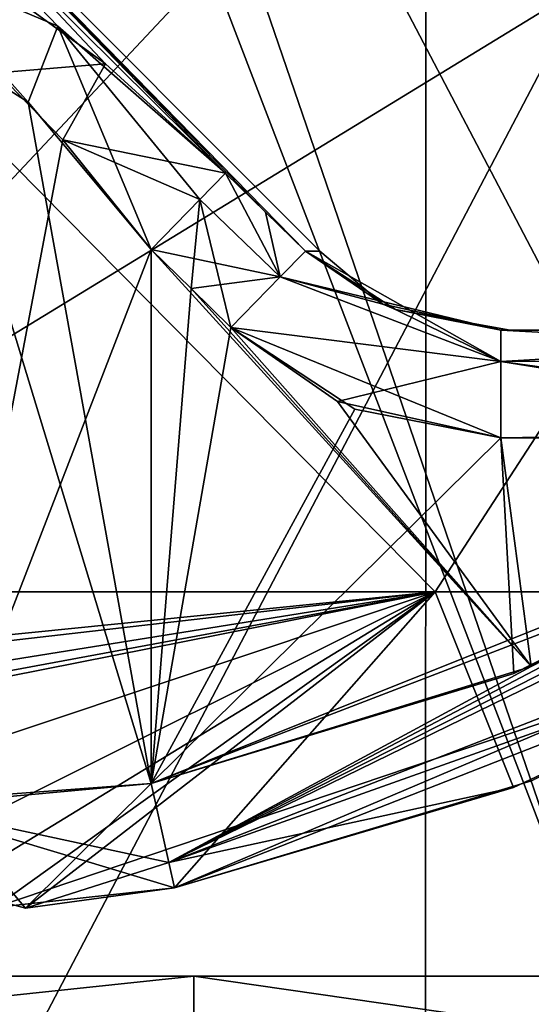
# Model space of a CAD drawing. Header units: millimetres. Extents: x -19 to 152, y -2 to 200.
# Tile 46 of 162: x 9.152 to 10.103, y 0.948 to 2.776. Entities that reach past the tile are written whole.
import ezdxf

# ---------------------------------------------------------------- set-up
doc = ezdxf.new("R2010")
doc.units = ezdxf.units.MM
doc.header["$LTSCALE"] = 65.185185
for name, color, linetype in [('10', 7, 'CONTINUOUS'), ('103', 7, 'CONTINUOUS'), ('104', 7, 'CONTINUOUS'), ('111', 7, 'CONTINUOUS'), ('112', 7, 'CONTINUOUS'), ('129', 7, 'CONTINUOUS'), ('130', 7, 'CONTINUOUS'), ('136', 7, 'CONTINUOUS'), ('140', 7, 'CONTINUOUS'), ('141', 7, 'CONTINUOUS'), ('142', 7, 'CONTINUOUS'), ('143', 7, 'CONTINUOUS'), ('160', 7, 'CONTINUOUS'), ('161', 7, 'CONTINUOUS'), ('162', 7, 'CONTINUOUS'), ('2', 7, 'CONTINUOUS'), ('670', 7, 'CONTINUOUS'), ('671', 7, 'CONTINUOUS'), ('672', 7, 'CONTINUOUS'), ('7', 7, 'CONTINUOUS'), ('784', 7, 'CONTINUOUS'), ('785', 7, 'CONTINUOUS'), ('797', 7, 'CONTINUOUS'), ('799', 7, 'CONTINUOUS'), ('83', 7, 'CONTINUOUS'), ('84', 7, 'CONTINUOUS'), ('89', 7, 'CONTINUOUS'), ('91', 7, 'CONTINUOUS')]:
    doc.layers.add(name, color=color, linetype=linetype)

msp = doc.modelspace()

# ---------------------------------------------------------------- linework, layer by layer
at = {"layer": '10', "color": 7, "linetype": 'Continuous'}
for points in [[(11.0508, 2.2, -10.1986), (11.0508, 2.2, -9.7186), (10.0464, 2.2, -9.7186), (11.0508, 2.2, -10.1986)], [(10.0464, 2.2, -10.1986), (11.0508, 2.2, -10.1986), (10.0633, 2.2, -9.9588), (10.0464, 2.2, -10.1986)], [(10.0633, 2.2, -9.9588), (11.0508, 2.2, -10.1986), (10.0464, 2.2, -9.7186), (10.0633, 2.2, -9.9588)]]:
    msp.add_3dface(points, dxfattribs=at)
at = {"layer": '103', "color": 7, "linetype": 'Continuous'}
for points in [[(11.0209, 2.147, -10.3342), (11.0508, 2.2, -10.1986), (10.0464, 2.1414, -10.34), (11.0209, 2.147, -10.3342)], [(11.0508, 2.2, -10.1986), (10.0464, 2.2, -10.1986), (10.0464, 2.1414, -10.34), (11.0508, 2.2, -10.1986)], [(10.9751, 2.0142, -10.3981), (11.0209, 2.147, -10.3342), (10.0464, 2.1414, -10.34), (10.9751, 2.0142, -10.3981)], [(10.0464, 2, -10.3986), (10.9751, 2.0142, -10.3981), (10.0464, 2.1414, -10.34), (10.0464, 2, -10.3986)], [(10.9751, 2.0142, -10.3981), (10.0464, 2, -10.3986), (10.9534, 2.0072, -10.3984), (10.9751, 2.0142, -10.3981)], [(10.0464, 2, -10.3986), (10.9312, 2, -10.3986), (10.9534, 2.0072, -10.3984), (10.0464, 2, -10.3986)]]:
    msp.add_3dface(points, dxfattribs=at)
at = {"layer": '104', "color": 7, "linetype": 'Continuous'}
for points in [[(11.0508, 2.2, -9.7186), (11.021, 2.1471, -9.583), (10.0464, 2.2, -9.7186), (11.0508, 2.2, -9.7186)], [(10.0464, 2.2, -9.7186), (11.021, 2.1471, -9.583), (10.0464, 2.1414, -9.5772), (10.0464, 2.2, -9.7186)], [(11.021, 2.1471, -9.583), (10.9751, 2.0142, -9.5191), (10.0464, 2.1414, -9.5772), (11.021, 2.1471, -9.583)], [(10.9751, 2.0142, -9.5191), (10.9534, 2.0072, -9.5187), (10.0464, 2.1414, -9.5772), (10.9751, 2.0142, -9.5191)], [(10.9312, 2, -9.5186), (10.0464, 2, -9.5186), (10.0464, 2.1414, -9.5772), (10.9312, 2, -9.5186)], [(10.9534, 2.0072, -9.5187), (10.9312, 2, -9.5186), (10.0464, 2.1414, -9.5772), (10.9534, 2.0072, -9.5187)]]:
    msp.add_3dface(points, dxfattribs=at)
at = {"layer": '111', "color": 7, "linetype": 'Continuous'}
for points in [[(10.0705, 1.5625, -9.5186), (10.9312, 2, -9.5186), (10.945, 1.9786, -9.517), (10.0705, 1.5625, -9.5186)], [(10.9585, 1.9576, -9.5121), (9.3962, 1.3579, -9.5186), (10.945, 1.9786, -9.517), (10.9585, 1.9576, -9.5121)], [(9.3962, 1.3579, -9.5186), (10.0705, 1.5625, -9.5186), (10.945, 1.9786, -9.517), (9.3962, 1.3579, -9.5186)], [(9.3962, 1.3579, -9.5186), (10.9585, 1.9576, -9.5121), (9.4292, 1.211, -9.4502), (9.3962, 1.3579, -9.5186)], [(10.9585, 1.9576, -9.5121), (10.8948, 1.7814, -9.4296), (9.4292, 1.211, -9.4502), (10.9585, 1.9576, -9.5121)], [(10.8948, 1.7814, -9.4296), (10.8435, 1.7141, -9.2919), (9.4292, 1.211, -9.4502), (10.8948, 1.7814, -9.4296)], [(10.8435, 1.7141, -9.2919), (10.0699, 1.3504, -9.2919), (9.4292, 1.211, -9.4502), (10.8435, 1.7141, -9.2919)], [(10.0699, 1.3504, -9.2919), (9.4396, 1.1645, -9.2919), (9.4292, 1.211, -9.4502), (10.0699, 1.3504, -9.2919)]]:
    msp.add_3dface(points, dxfattribs=at)
at = {"layer": '112', "color": 7, "linetype": 'Continuous'}
for points in [[(9.3962, 1.3579, -9.5186), (9.1628, 1.1263, -9.1866), (8.9977, 1.3212, -9.3671), (9.3962, 1.3579, -9.5186)], [(9.1628, 1.1263, -9.1866), (9.3962, 1.3579, -9.5186), (9.4292, 1.211, -9.4502), (9.1628, 1.1263, -9.1866)], [(9.1628, 1.1263, -9.1866), (9.0229, 1.1645, -8.8752), (8.9977, 1.3212, -9.3671), (9.1628, 1.1263, -9.1866)], [(9.4396, 1.1645, -9.2919), (9.1628, 1.1263, -9.1866), (9.4292, 1.211, -9.4502), (9.4396, 1.1645, -9.2919)]]:
    msp.add_3dface(points, dxfattribs=at)
at = {"layer": '129', "color": 7, "linetype": 'Continuous'}
for points in [[(9.3962, 1.3579, -10.3986), (8.9142, 1.3223, -10.6414), (9.4292, 1.211, -10.4669), (9.3962, 1.3579, -10.3986)], [(9.1048, 1.1274, -10.7939), (9.4396, 1.1645, -10.6252), (8.9142, 1.3223, -10.6414), (9.1048, 1.1274, -10.7939)], [(8.9142, 1.3223, -10.6414), (9.4396, 1.1645, -10.6252), (9.4292, 1.211, -10.4669), (8.9142, 1.3223, -10.6414)]]:
    msp.add_3dface(points, dxfattribs=at)
at = {"layer": '130', "color": 7, "linetype": 'Continuous'}
for points in [[(10.9312, 2, -10.3986), (10.1026, 1.575, -10.3986), (9.4292, 1.211, -10.4669), (10.9312, 2, -10.3986)], [(10.9312, 2, -10.3986), (9.4292, 1.211, -10.4669), (10.945, 1.9786, -10.4002), (10.9312, 2, -10.3986)], [(9.4292, 1.211, -10.4669), (10.9585, 1.9576, -10.405), (10.945, 1.9786, -10.4002), (9.4292, 1.211, -10.4669)], [(10.8948, 1.7814, -10.4876), (10.9585, 1.9576, -10.405), (9.4292, 1.211, -10.4669), (10.8948, 1.7814, -10.4876)], [(9.4396, 1.1645, -10.6252), (10.8948, 1.7814, -10.4876), (9.4292, 1.211, -10.4669), (9.4396, 1.1645, -10.6252)], [(9.4396, 1.1645, -10.6252), (10.103, 1.3627, -10.6252), (10.8948, 1.7814, -10.4876), (9.4396, 1.1645, -10.6252)], [(10.1026, 1.575, -10.3986), (9.3962, 1.3579, -10.3986), (9.4292, 1.211, -10.4669), (10.1026, 1.575, -10.3986)]]:
    msp.add_3dface(points, dxfattribs=at)
at = {"layer": '136', "color": 7, "linetype": 'Continuous'}
for points in [[(8.4977, 3.5586, -9.9586), (8.4562, 3.5586, -10.0586), (9.534, 2.4912, -10.2304), (8.4977, 3.5586, -9.9586)], [(9.534, 2.4912, -10.2304), (8.4562, 3.5586, -10.0586), (9.2223, 2.7645, -10.3124), (9.534, 2.4912, -10.2304)], [(9.2223, 2.7645, -10.3124), (8.4562, 3.5586, -10.0586), (8.9323, 2.8878, -10.5311), (9.2223, 2.7645, -10.3124)], [(9.534, 2.4912, -9.6868), (8.4977, 3.5586, -9.9586), (9.6086, 2.4189, -9.6888), (9.534, 2.4912, -9.6868)], [(8.4977, 3.5586, -9.9586), (9.534, 2.4912, -9.6868), (9.311, 2.6947, -9.6436), (8.4977, 3.5586, -9.9586)], [(9.6086, 2.4189, -9.6888), (8.4977, 3.5586, -9.9586), (9.683, 2.3464, -9.6906), (9.6086, 2.4189, -9.6888)], [(9.683, 2.3464, -9.6906), (8.4977, 3.5586, -9.9586), (9.7098, 2.3464, -9.9586), (9.683, 2.3464, -9.6906)], [(9.7098, 2.3464, -9.9586), (8.4977, 3.5586, -9.9586), (9.683, 2.3464, -10.2266), (9.7098, 2.3464, -9.9586)], [(9.683, 2.3464, -10.2266), (8.4977, 3.5586, -9.9586), (9.6086, 2.4189, -10.2284), (9.683, 2.3464, -10.2266)], [(9.6086, 2.4189, -10.2284), (8.4977, 3.5586, -9.9586), (9.534, 2.4912, -10.2304), (9.6086, 2.4189, -10.2284)], [(9.1405, 2.8191, -9.5575), (8.4977, 3.5586, -9.9586), (9.311, 2.6947, -9.6436), (9.1405, 2.8191, -9.5575)]]:
    msp.add_3dface(points, dxfattribs=at)
at = {"layer": '140', "color": 7, "linetype": 'Continuous'}
for points in [[(9.683, 2.3464, -9.6906), (9.7098, 2.3464, -9.9586), (9.827, 2.2483, -10.2132), (9.683, 2.3464, -9.6906)], [(9.8506, 2.2381, -9.7058), (9.683, 2.3464, -9.6906), (9.827, 2.2483, -10.2132), (9.8506, 2.2381, -9.7058)], [(9.7098, 2.3464, -9.9586), (9.683, 2.3464, -10.2266), (9.827, 2.2483, -10.2132), (9.7098, 2.3464, -9.9586)], [(10.0464, 2.2, -10.1986), (9.8506, 2.2381, -9.7058), (9.827, 2.2483, -10.2132), (10.0464, 2.2, -10.1986)], [(10.0464, 2.2, -10.1986), (10.0633, 2.2, -9.9588), (9.8506, 2.2381, -9.7058), (10.0464, 2.2, -10.1986)], [(10.0633, 2.2, -9.9588), (10.0464, 2.2, -9.7186), (9.8506, 2.2381, -9.7058), (10.0633, 2.2, -9.9588)]]:
    msp.add_3dface(points, dxfattribs=at)
at = {"layer": '141', "color": 7, "linetype": 'Continuous'}
for points in [[(9.683, 2.3464, -9.6906), (10.0464, 2.1414, -9.5772), (9.6362, 2.2987, -9.5676), (9.683, 2.3464, -9.6906)], [(9.683, 2.3464, -9.6906), (9.8506, 2.2381, -9.7058), (10.0464, 2.1414, -9.5772), (9.683, 2.3464, -9.6906)], [(10.0464, 2.1414, -9.5772), (9.5444, 2.205, -9.5186), (9.6362, 2.2987, -9.5676), (10.0464, 2.1414, -9.5772)], [(9.8506, 2.2381, -9.7058), (10.0464, 2.2, -9.7186), (10.0464, 2.1414, -9.5772), (9.8506, 2.2381, -9.7058)], [(10.0464, 2, -9.5186), (9.775, 2.0534, -9.5186), (9.5444, 2.205, -9.5186), (10.0464, 2, -9.5186)], [(10.0464, 2, -9.5186), (9.5444, 2.205, -9.5186), (10.0464, 2.1414, -9.5772), (10.0464, 2, -9.5186)]]:
    msp.add_3dface(points, dxfattribs=at)
at = {"layer": '142', "color": 7, "linetype": 'Continuous'}
for points in [[(9.534, 2.4912, -9.6868), (9.6362, 2.2987, -9.5676), (9.4867, 2.4427, -9.5663), (9.534, 2.4912, -9.6868)], [(9.534, 2.4912, -9.6868), (9.6086, 2.4189, -9.6888), (9.6362, 2.2987, -9.5676), (9.534, 2.4912, -9.6868)], [(9.4704, 2.2774, -9.5186), (9.3962, 2.3498, -9.5186), (9.4867, 2.4427, -9.5663), (9.4704, 2.2774, -9.5186)], [(9.5444, 2.205, -9.5186), (9.4704, 2.2774, -9.5186), (9.4867, 2.4427, -9.5663), (9.5444, 2.205, -9.5186)], [(9.6362, 2.2987, -9.5676), (9.5444, 2.205, -9.5186), (9.4867, 2.4427, -9.5663), (9.6362, 2.2987, -9.5676)], [(9.6086, 2.4189, -9.6888), (9.683, 2.3464, -9.6906), (9.6362, 2.2987, -9.5676), (9.6086, 2.4189, -9.6888)]]:
    msp.add_3dface(points, dxfattribs=at)
at = {"layer": '143', "color": 7, "linetype": 'Continuous'}
for points in [[(9.1405, 2.8191, -9.5575), (9.311, 2.6947, -9.6436), (9.1102, 2.6777, -9.446), (9.1405, 2.8191, -9.5575)], [(9.311, 2.6947, -9.6436), (9.2316, 2.5533, -9.4955), (9.1102, 2.6777, -9.446), (9.311, 2.6947, -9.6436)], [(9.311, 2.6947, -9.6436), (9.534, 2.4912, -9.6868), (9.2316, 2.5533, -9.4955), (9.311, 2.6947, -9.6436)], [(9.3962, 2.3498, -9.5186), (9.2316, 2.5533, -9.4955), (9.4867, 2.4427, -9.5663), (9.3962, 2.3498, -9.5186)], [(9.2316, 2.5533, -9.4955), (9.534, 2.4912, -9.6868), (9.4867, 2.4427, -9.5663), (9.2316, 2.5533, -9.4955)]]:
    msp.add_3dface(points, dxfattribs=at)
at = {"layer": '160', "color": 7, "linetype": 'Continuous'}
for points in [[(9.2223, 2.7645, -10.3124), (8.9323, 2.8878, -10.5311), (9.1676, 2.6231, -10.4439), (9.2223, 2.7645, -10.3124)], [(8.9323, 2.8878, -10.5311), (8.9731, 2.7464, -10.5732), (9.1676, 2.6231, -10.4439), (8.9323, 2.8878, -10.5311)], [(9.3962, 2.3498, -10.3986), (9.2223, 2.7645, -10.3124), (9.1676, 2.6231, -10.4439), (9.3962, 2.3498, -10.3986)], [(9.2223, 2.7645, -10.3124), (9.3962, 2.3498, -10.3986), (9.4867, 2.4427, -10.3508), (9.2223, 2.7645, -10.3124)], [(9.534, 2.4912, -10.2304), (9.2223, 2.7645, -10.3124), (9.4867, 2.4427, -10.3508), (9.534, 2.4912, -10.2304)]]:
    msp.add_3dface(points, dxfattribs=at)
at = {"layer": '161', "color": 7, "linetype": 'Continuous'}
for points in [[(9.534, 2.4912, -10.2304), (9.4867, 2.4427, -10.3508), (9.6362, 2.2987, -10.3496), (9.534, 2.4912, -10.2304)], [(9.683, 2.3464, -10.2266), (9.6086, 2.4189, -10.2284), (9.534, 2.4912, -10.2304), (9.683, 2.3464, -10.2266)], [(9.683, 2.3464, -10.2266), (9.534, 2.4912, -10.2304), (9.6362, 2.2987, -10.3496), (9.683, 2.3464, -10.2266)], [(9.4867, 2.4427, -10.3508), (9.3962, 2.3498, -10.3986), (9.6362, 2.2987, -10.3496), (9.4867, 2.4427, -10.3508)], [(9.3962, 2.3498, -10.3986), (9.4704, 2.2774, -10.3986), (9.6362, 2.2987, -10.3496), (9.3962, 2.3498, -10.3986)], [(9.4704, 2.2774, -10.3986), (9.5444, 2.205, -10.3986), (9.6362, 2.2987, -10.3496), (9.4704, 2.2774, -10.3986)]]:
    msp.add_3dface(points, dxfattribs=at)
at = {"layer": '162', "color": 7, "linetype": 'Continuous'}
for points in [[(9.827, 2.2483, -10.2132), (9.683, 2.3464, -10.2266), (9.6362, 2.2987, -10.3496), (9.827, 2.2483, -10.2132)], [(9.5444, 2.205, -10.3986), (10.0464, 2.1414, -10.34), (9.6362, 2.2987, -10.3496), (9.5444, 2.205, -10.3986)], [(10.0464, 2.2, -10.1986), (9.827, 2.2483, -10.2132), (9.6362, 2.2987, -10.3496), (10.0464, 2.2, -10.1986)], [(10.0464, 2.1414, -10.34), (10.0464, 2.2, -10.1986), (9.6362, 2.2987, -10.3496), (10.0464, 2.1414, -10.34)], [(9.5444, 2.205, -10.3986), (9.7425, 2.0676, -10.3986), (10.0464, 2.1414, -10.34), (9.5444, 2.205, -10.3986)], [(9.7425, 2.0676, -10.3986), (10.0464, 2, -10.3986), (10.0464, 2.1414, -10.34), (9.7425, 2.0676, -10.3986)]]:
    msp.add_3dface(points, dxfattribs=at)
at = {"layer": '2', "color": 7, "linetype": 'Continuous'}
for points in [[(8.3562, 1.5561, -12.2503), (8.3562, 1.7141, -12.5336), (9.9238, 1.7141, -12.0016), (8.3562, 1.5561, -12.2503)], [(8.3562, 1.7141, -7.3835), (8.9286, 1.517, -7.8196), (9.9238, 1.7141, -7.9156), (8.3562, 1.7141, -7.3835)], [(8.6062, 1.5631, -12.2502), (8.3562, 1.5561, -12.2503), (9.9238, 1.7141, -12.0016), (8.6062, 1.5631, -12.2502)], [(8.8542, 1.5426, -12.1684), (8.6062, 1.5631, -12.2502), (9.9238, 1.7141, -12.0016), (8.8542, 1.5426, -12.1684)], [(8.9078, 1.5257, -12.1212), (8.8542, 1.5426, -12.1684), (9.9238, 1.7141, -12.0016), (8.9078, 1.5257, -12.1212)], [(9.0229, 1.4131, -11.8336), (8.9078, 1.5257, -12.1212), (9.9238, 1.7141, -12.0016), (9.0229, 1.4131, -11.8336)], [(8.9286, 1.517, -7.8196), (9.0229, 1.4131, -8.0836), (9.9238, 1.7141, -7.9156), (8.9286, 1.517, -7.8196)], [(9.0229, 1.1645, -8.8752), (9.1628, 1.1263, -9.1866), (9.9238, 1.7141, -7.9156), (9.0229, 1.1645, -8.8752)], [(9.0229, 1.4131, -8.0836), (9.0229, 1.1645, -8.8752), (9.9238, 1.7141, -7.9156), (9.0229, 1.4131, -8.0836)], [(9.0229, 1.2645, -11.4183), (9.0229, 1.4131, -11.8336), (9.9238, 1.7141, -12.0016), (9.0229, 1.2645, -11.4183)], [(9.0229, 1.1645, -11.0419), (9.0229, 1.2645, -11.4183), (9.9238, 1.7141, -12.0016), (9.0229, 1.1645, -11.0419)], [(9.1048, 1.1274, -10.7939), (9.0229, 1.1645, -11.0419), (9.9238, 1.7141, -12.0016), (9.1048, 1.1274, -10.7939)], [(9.4396, 1.1645, -10.6252), (9.1048, 1.1274, -10.7939), (10.8435, 1.7141, -10.6252), (9.4396, 1.1645, -10.6252)], [(10.8435, 1.7141, -10.6252), (9.1048, 1.1274, -10.7939), (9.9238, 1.7141, -12.0016), (10.8435, 1.7141, -10.6252)], [(9.1628, 1.1263, -9.1866), (9.4396, 1.1645, -9.2919), (9.9238, 1.7141, -7.9156), (9.1628, 1.1263, -9.1866)], [(9.9238, 1.7141, -7.9156), (9.4396, 1.1645, -9.2919), (10.0699, 1.3504, -9.2919), (9.9238, 1.7141, -7.9156)], [(10.103, 1.3627, -10.6252), (9.4396, 1.1645, -10.6252), (10.8435, 1.7141, -10.6252), (10.103, 1.3627, -10.6252)], [(10.8435, 1.7141, -9.2919), (9.9238, 1.7141, -7.9156), (10.0699, 1.3504, -9.2919), (10.8435, 1.7141, -9.2919)]]:
    msp.add_3dface(points, dxfattribs=at)
at = {"layer": '670', "color": 7, "linetype": 'Continuous'}
for points in [[(9.4755, 0, -16.4107), (0, 0, -18.95), (9.4755, 1, -16.4107), (9.4755, 0, -16.4107)], [(9.4755, 1, -16.4107), (0, 0, -18.95), (0, 1, -18.95), (9.4755, 1, -16.4107)], [(0, 0, 18.95), (9.4755, 0, 16.4107), (0, 1, 18.95), (0, 0, 18.95)], [(0, 1, 18.95), (9.4755, 0, 16.4107), (9.4755, 1, 16.4107), (0, 1, 18.95)], [(9.4755, 0, 16.4107), (16.4107, 0, 9.4755), (9.4755, 1, 16.4107), (9.4755, 0, 16.4107)], [(9.4755, 1, 16.4107), (16.4107, 0, 9.4755), (16.4107, 1, 9.4755), (9.4755, 1, 16.4107)], [(16.4107, 0, -9.4755), (9.4755, 0, -16.4107), (16.4107, 1, -9.4755), (16.4107, 0, -9.4755)], [(16.4107, 1, -9.4755), (9.4755, 0, -16.4107), (9.4755, 1, -16.4107), (16.4107, 1, -9.4755)]]:
    msp.add_3dface(points, dxfattribs=at)
at = {"layer": '671', "color": 7, "linetype": 'Continuous'}
for points in [[(0, 1, 18.95), (9.4755, 1, 16.4107), (0, 1, 17.4), (0, 1, 18.95)], [(0, 1, 17.4), (9.4755, 1, 16.4107), (10.2267, 1, 14.0774), (0, 1, 17.4)], [(9.4755, 1, -16.4107), (0, 1, -18.95), (10.2267, 1, -14.0774), (9.4755, 1, -16.4107)], [(0, 1, -18.95), (0, 1, -17.4), (10.2267, 1, -14.0774), (0, 1, -18.95)], [(9.4755, 1, 16.4107), (16.4107, 1, 9.4755), (10.2267, 1, 14.0774), (9.4755, 1, 16.4107)], [(16.4107, 1, -9.4755), (9.4755, 1, -16.4107), (10.2267, 1, -14.0774), (16.4107, 1, -9.4755)]]:
    msp.add_3dface(points, dxfattribs=at)
at = {"layer": '672', "color": 7, "linetype": 'Continuous'}
for points in [[(0, 1, 17.4), (10.2267, 1, 14.0774), (0, 30.8, 17.4), (0, 1, 17.4)], [(0, 30.8, 17.4), (10.2267, 1, 14.0774), (9.365, 30.8, 14.6648), (0, 30.8, 17.4)], [(9.365, 30.8, 14.6648), (10.2267, 1, 14.0774), (15.7858, 30.8, 7.3191), (9.365, 30.8, 14.6648)], [(10.2267, 1, -14.0774), (0, 1, -17.4), (8.7658, 4.8, -15.0307), (10.2267, 1, -14.0774)], [(10.2267, 1, -14.0774), (8.7658, 4.8, -15.0307), (11.1853, 4.8, -13.3284), (10.2267, 1, -14.0774)]]:
    msp.add_3dface(points, dxfattribs=at)
at = {"layer": '7', "color": 7, "linetype": 'Continuous'}
for points in [[(8.3562, 1.7141, -12.5336), (8.3562, 3.3, -12.9586), (10.9544, 3.3, -11.4581), (8.3562, 1.7141, -12.5336)], [(9.9238, 1.7141, -12.0016), (8.3562, 1.7141, -12.5336), (10.9544, 3.3, -11.4581), (9.9238, 1.7141, -12.0016)], [(8.3562, 3.3, -6.9586), (8.3562, 1.7141, -7.3835), (9.9238, 1.7141, -7.9156), (8.3562, 3.3, -6.9586)], [(8.3562, 3.3, -6.9586), (9.9238, 1.7141, -7.9156), (10.9544, 3.3, -8.459), (8.3562, 3.3, -6.9586)], [(9.9238, 1.7141, -7.9156), (10.8435, 1.7141, -9.2919), (10.9544, 3.3, -8.459), (9.9238, 1.7141, -7.9156)], [(10.8435, 1.7141, -10.6252), (9.9238, 1.7141, -12.0016), (10.9544, 3.3, -11.4581), (10.8435, 1.7141, -10.6252)]]:
    msp.add_3dface(points, dxfattribs=at)
at = {"layer": '784', "color": 7, "linetype": 'Continuous'}
for points in [[(6.8067, 0, -12.6433), (9.9058, 0, -12.6433), (6.8059, 3.3, -12.6428), (6.8067, 0, -12.6433)], [(9.9058, 0, -12.6433), (9.9066, 3.3, -12.6428), (6.8059, 3.3, -12.6428), (9.9058, 0, -12.6433)], [(9.9058, 0, -12.6433), (11.4562, 0, -9.9586), (9.9066, 3.3, -12.6428), (9.9058, 0, -12.6433)], [(11.4562, 0, -9.9586), (11.4562, 3.3, -9.9586), (9.9066, 3.3, -12.6428), (11.4562, 0, -9.9586)]]:
    msp.add_3dface(points, dxfattribs=at)
at = {"layer": '785', "color": 7, "linetype": 'Continuous'}
for points in [[(6.8067, 0, -7.2738), (6.8059, 3.3, -7.2743), (9.9066, 3.3, -7.2743), (6.8067, 0, -7.2738)], [(9.9058, 0, -7.2738), (6.8067, 0, -7.2738), (9.9066, 3.3, -7.2743), (9.9058, 0, -7.2738)], [(11.4562, 0, -9.9586), (9.9058, 0, -7.2738), (11.4562, 3.3, -9.9586), (11.4562, 0, -9.9586)], [(9.9058, 0, -7.2738), (9.9066, 3.3, -7.2743), (11.4562, 3.3, -9.9586), (9.9058, 0, -7.2738)]]:
    msp.add_3dface(points, dxfattribs=at)
at = {"layer": '797', "color": 7, "linetype": 'Continuous'}
for points in [[(11.3372, 0, 2.625), (8.7122, 0, 2.625), (8.7122, 5, 2.625), (11.3372, 0, 2.625)], [(11.3372, 0, 2.625), (8.7122, 5, 2.625), (11.3372, 5, 2.625), (11.3372, 0, 2.625)]]:
    msp.add_3dface(points, dxfattribs=at)
at = {"layer": '799', "color": 7, "linetype": 'Continuous'}
for points in [[(8.7122, 0, -2.625), (11.3372, 0, -2.625), (11.3372, 5, -2.625), (8.7122, 0, -2.625)], [(8.7122, 0, -2.625), (11.3372, 5, -2.625), (8.7122, 5, -2.625), (8.7122, 0, -2.625)]]:
    msp.add_3dface(points, dxfattribs=at)
at = {"layer": '83', "color": 7, "linetype": 'Continuous'}
for points in [[(9.4704, 2.2774, -9.5186), (9.3962, 1.3579, -9.5186), (9.3962, 2.3498, -9.5186), (9.4704, 2.2774, -9.5186)], [(9.5444, 2.205, -9.5186), (9.3962, 1.3579, -9.5186), (9.4704, 2.2774, -9.5186), (9.5444, 2.205, -9.5186)], [(9.775, 2.0534, -9.5186), (9.3962, 1.3579, -9.5186), (9.5444, 2.205, -9.5186), (9.775, 2.0534, -9.5186)], [(10.0464, 2, -9.5186), (9.3962, 1.3579, -9.5186), (9.775, 2.0534, -9.5186), (10.0464, 2, -9.5186)], [(10.0705, 1.5625, -9.5186), (9.3962, 1.3579, -9.5186), (10.0464, 2, -9.5186), (10.0705, 1.5625, -9.5186)], [(10.9312, 2, -9.5186), (10.0705, 1.5625, -9.5186), (10.0464, 2, -9.5186), (10.9312, 2, -9.5186)]]:
    msp.add_3dface(points, dxfattribs=at)
at = {"layer": '84', "color": 7, "linetype": 'Continuous'}
for points in [[(9.3962, 1.3579, -10.3986), (10.1026, 1.575, -10.3986), (9.3962, 2.3498, -10.3986), (9.3962, 1.3579, -10.3986)], [(9.3962, 2.3498, -10.3986), (10.1026, 1.575, -10.3986), (9.4704, 2.2774, -10.3986), (9.3962, 2.3498, -10.3986)], [(9.4704, 2.2774, -10.3986), (10.1026, 1.575, -10.3986), (9.5444, 2.205, -10.3986), (9.4704, 2.2774, -10.3986)], [(9.5444, 2.205, -10.3986), (10.1026, 1.575, -10.3986), (9.7425, 2.0676, -10.3986), (9.5444, 2.205, -10.3986)], [(9.7425, 2.0676, -10.3986), (10.1026, 1.575, -10.3986), (10.0464, 2, -10.3986), (9.7425, 2.0676, -10.3986)], [(10.1026, 1.575, -10.3986), (10.9312, 2, -10.3986), (10.0464, 2, -10.3986), (10.1026, 1.575, -10.3986)]]:
    msp.add_3dface(points, dxfattribs=at)
at = {"layer": '89', "color": 7, "linetype": 'Continuous'}
for points in [[(8.9142, 1.3223, -10.6414), (9.3962, 1.3579, -10.3986), (8.9731, 2.7464, -10.5732), (8.9142, 1.3223, -10.6414)], [(8.9731, 2.7464, -10.5732), (9.3962, 1.3579, -10.3986), (9.1676, 2.6231, -10.4439), (8.9731, 2.7464, -10.5732)], [(9.3962, 1.3579, -10.3986), (9.3962, 2.3498, -10.3986), (9.1676, 2.6231, -10.4439), (9.3962, 1.3579, -10.3986)]]:
    msp.add_3dface(points, dxfattribs=at)
at = {"layer": '91', "color": 7, "linetype": 'Continuous'}
for points in [[(9.2316, 2.5533, -9.4955), (8.9977, 1.3212, -9.3671), (9.1102, 2.6777, -9.446), (9.2316, 2.5533, -9.4955)], [(9.3962, 2.3498, -9.5186), (8.9977, 1.3212, -9.3671), (9.2316, 2.5533, -9.4955), (9.3962, 2.3498, -9.5186)], [(9.3962, 2.3498, -9.5186), (9.3962, 1.3579, -9.5186), (8.9977, 1.3212, -9.3671), (9.3962, 2.3498, -9.5186)]]:
    msp.add_3dface(points, dxfattribs=at)

doc.saveas('drawing.dxf')
